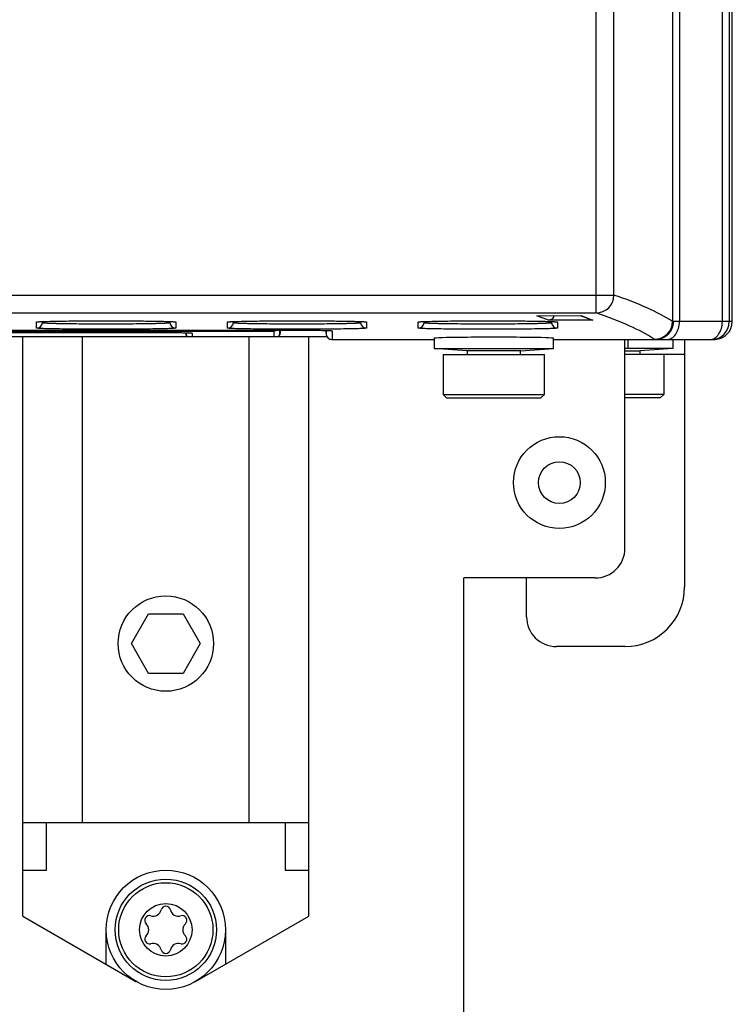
# Model space of a CAD drawing. Header units: inches. Extents: x 0 to 117, y 0 to 83.
# Tile 10 of 83: x 19.96 to 22.32, y 32.27 to 35.53. Entities that reach past the tile are written whole.
import ezdxf

# ---------------------------------------------------------------- set-up
doc = ezdxf.new("R2010")
doc.units = ezdxf.units.IN
doc.header["$LTSCALE"] = 6.431102
doc.header["$MEASUREMENT"] = 0
doc.layers.get('0').update_dxf_attribs({"linetype": 'CONTINUOUS'})
doc.layers.add('02___PRT_ALL_AXES', color=7, linetype='CONTINUOUS')
doc.layers.add('ROUNDS', color=7, linetype='CONTINUOUS')

msp = doc.modelspace()

# ---------------------------------------------------------------- linework, layer by layer
at = {"color": 7, "linetype": 'CONTINUOUS'}
for p, q in [((22.2843, 34.5289), (22.2843, 53.6518)), ((22.3074, 34.5289), (22.3074, 53.653)), ((22.3171, 34.5289), (22.3171, 53.6627)), ((22.1425, 53.5398), (22.1425, 34.5289)), ((22.1195, 53.5044), (22.1195, 34.5294)), ((21.8673, 34.5574), (21.8673, 53.2545)), ((21.9263, 34.6165), (21.9263, 53.1958)), ((13.7538, 34.6165), (21.9263, 34.6165)), ((13.793, 34.5574), (21.8673, 34.5574)), ((20.0205, 34.5075), (20.0205, 34.5275)), ((20.0253, 34.5283), (20.0256, 34.5283)), ((20.0256, 34.5283), (20.0259, 34.5283)), ((20.0259, 34.5283), (20.0262, 34.5283)), ((20.0262, 34.5283), (20.0266, 34.5284)), ((20.0266, 34.5284), (20.0271, 34.5284)), ((20.0271, 34.5284), (20.0276, 34.5285)), ((20.0276, 34.5285), (20.0285, 34.5285)), ((20.0285, 34.5285), (20.0295, 34.5286)), ((20.0295, 34.5286), (20.0307, 34.5287)), ((20.0307, 34.5287), (20.0324, 34.5288)), ((20.0324, 34.5288), (20.0344, 34.5289)), ((20.0344, 34.5289), (20.0367, 34.529)), ((20.0367, 34.529), (20.0398, 34.5291)), ((20.0398, 34.5291), (20.0441, 34.5293)), ((20.0401, 34.5246), (20.0401, 34.5291)), ((20.0441, 34.5293), (20.0498, 34.5295)), ((20.0498, 34.5295), (20.0583, 34.5297)), ((20.0583, 34.5297), (20.0706, 34.53)), ((20.0706, 34.53), (20.088, 34.5304)), ((20.088, 34.5304), (20.1136, 34.5308)), ((20.1136, 34.5308), (20.1508, 34.5311)), ((20.1508, 34.5311), (20.1974, 34.5314)), ((20.1974, 34.5314), (20.2462, 34.5315)), ((20.2462, 34.5315), (20.295, 34.5315)), ((20.295, 34.5315), (20.3407, 34.5312)), ((20.3407, 34.5312), (20.3804, 34.5308)), ((20.3804, 34.5308), (20.408, 34.5304)), ((20.408, 34.5304), (20.427, 34.5301)), ((20.427, 34.5301), (20.4398, 34.5298)), ((20.4398, 34.5298), (20.4489, 34.5295)), ((20.4489, 34.5295), (20.4553, 34.5293)), ((20.4553, 34.5293), (20.4585, 34.5292)), ((20.4585, 34.5292), (20.4619, 34.5291)), ((20.4604, 34.5291), (20.4604, 34.5246)), ((20.4619, 34.5291), (20.4649, 34.5289)), ((20.4649, 34.5289), (20.4671, 34.5288)), ((20.4671, 34.5288), (20.4687, 34.5287)), ((20.4687, 34.5287), (20.4701, 34.5287)), ((20.4701, 34.5287), (20.4711, 34.5286)), ((20.4711, 34.5286), (20.472, 34.5285)), ((20.472, 34.5285), (20.4728, 34.5285)), ((20.4728, 34.5285), (20.4732, 34.5284)), ((20.4732, 34.5284), (20.4737, 34.5284)), ((20.4737, 34.5284), (20.474, 34.5284)), ((20.474, 34.5284), (20.4744, 34.5283)), ((20.4744, 34.5283), (20.4747, 34.5283)), ((20.4747, 34.5283), (20.4749, 34.5283)), ((20.4799, 34.5275), (20.4799, 34.5075)), ((20.6505, 34.5075), (20.6505, 34.5275)), ((20.6553, 34.5283), (20.6555, 34.5283)), ((20.6555, 34.5283), (20.6558, 34.5283)), ((20.6558, 34.5283), (20.6562, 34.5283)), ((20.6562, 34.5283), (20.6566, 34.5284)), ((20.6566, 34.5284), (20.657, 34.5284)), ((20.657, 34.5284), (20.6576, 34.5285)), ((20.6576, 34.5285), (20.6584, 34.5285)), ((20.6584, 34.5285), (20.6595, 34.5286)), ((20.6595, 34.5286), (20.6606, 34.5287)), ((20.6606, 34.5287), (20.6624, 34.5288)), ((20.6624, 34.5288), (20.6644, 34.5289)), ((20.6644, 34.5289), (20.6666, 34.529)), ((20.6666, 34.529), (20.6697, 34.5291)), ((20.6697, 34.5291), (20.674, 34.5293)), ((20.67, 34.5246), (20.67, 34.5291)), ((20.674, 34.5293), (20.6797, 34.5295)), ((20.6797, 34.5295), (20.6883, 34.5297)), ((20.6883, 34.5297), (20.7006, 34.53)), ((20.7006, 34.53), (20.7179, 34.5304)), ((20.7179, 34.5304), (20.7435, 34.5308)), ((20.7435, 34.5308), (20.7807, 34.5311)), ((20.7807, 34.5311), (20.8274, 34.5314)), ((20.8274, 34.5314), (20.8761, 34.5315)), ((20.8761, 34.5315), (20.9249, 34.5315)), ((20.9249, 34.5315), (20.9706, 34.5312)), ((20.9706, 34.5312), (21.0103, 34.5308)), ((21.0103, 34.5308), (21.0379, 34.5304)), ((21.0379, 34.5304), (21.0569, 34.5301)), ((21.0569, 34.5301), (21.0697, 34.5298)), ((21.0697, 34.5298), (21.0788, 34.5295)), ((21.0788, 34.5295), (21.0832, 34.5294)), ((21.0832, 34.5294), (21.0884, 34.5292)), ((21.0884, 34.5292), (21.0918, 34.5291)), ((21.0903, 34.5291), (21.0903, 34.5246)), ((21.0918, 34.5291), (21.0948, 34.5289)), ((21.0948, 34.5289), (21.097, 34.5288)), ((21.097, 34.5288), (21.0986, 34.5287)), ((21.0986, 34.5287), (21.1001, 34.5287)), ((21.1001, 34.5287), (21.101, 34.5286)), ((21.101, 34.5286), (21.1019, 34.5285)), ((21.1019, 34.5285), (21.1027, 34.5285)), ((21.1027, 34.5285), (21.1031, 34.5284)), ((21.1031, 34.5284), (21.1036, 34.5284)), ((21.1036, 34.5284), (21.104, 34.5284)), ((21.104, 34.5284), (21.1043, 34.5283)), ((21.1043, 34.5283), (21.1046, 34.5283)), ((21.1046, 34.5283), (21.1049, 34.5283)), ((21.1098, 34.5275), (21.1098, 34.5075)), ((21.2804, 34.5075), (21.2804, 34.5275)), ((21.2852, 34.5283), (21.2854, 34.5283)), ((21.2854, 34.5283), (21.2857, 34.5283)), ((21.2857, 34.5283), (21.2861, 34.5283)), ((21.2861, 34.5283), (21.2865, 34.5284)), ((21.2865, 34.5284), (21.287, 34.5284)), ((21.287, 34.5284), (21.2875, 34.5285)), ((21.2875, 34.5285), (21.2884, 34.5285)), ((21.2884, 34.5285), (21.2894, 34.5286)), ((21.2894, 34.5286), (21.2905, 34.5287)), ((21.2905, 34.5287), (21.2923, 34.5288)), ((21.2923, 34.5288), (21.2943, 34.5289)), ((21.2943, 34.5289), (21.2965, 34.529)), ((21.2965, 34.529), (21.2996, 34.5291)), ((21.2996, 34.5291), (21.3039, 34.5293)), ((21.2999, 34.5246), (21.2999, 34.5291)), ((21.3039, 34.5293), (21.3096, 34.5295)), ((21.3096, 34.5295), (21.3182, 34.5297)), ((21.3182, 34.5297), (21.3305, 34.53)), ((21.3305, 34.53), (21.3478, 34.5304)), ((21.3478, 34.5304), (21.3734, 34.5308)), ((21.3734, 34.5308), (21.4106, 34.5311)), ((21.4106, 34.5311), (21.4573, 34.5314)), ((21.4573, 34.5314), (21.506, 34.5315)), ((21.506, 34.5315), (21.5548, 34.5315)), ((21.5548, 34.5315), (21.6005, 34.5312)), ((21.6005, 34.5312), (21.6402, 34.5308)), ((21.6402, 34.5308), (21.6679, 34.5304)), ((21.6679, 34.5304), (21.6868, 34.5301)), ((21.6719, 34.5484), (21.8182, 34.5486)), ((21.6723, 34.5484), (21.6719, 34.5484)), ((21.7107, 34.5339), (21.6722, 34.5483)), ((21.6868, 34.5301), (21.6996, 34.5298)), ((21.6996, 34.5298), (21.708, 34.5296)), ((21.708, 34.5296), (21.7145, 34.5293)), ((21.857, 34.534), (21.7107, 34.5339)), ((21.7145, 34.5293), (21.7195, 34.5292)), ((21.7195, 34.5292), (21.7228, 34.529)), ((21.7202, 34.5291), (21.7202, 34.5246)), ((21.7228, 34.529), (21.7252, 34.5289)), ((21.7252, 34.5289), (21.7274, 34.5288)), ((21.7274, 34.5288), (21.7289, 34.5287)), ((21.7289, 34.5287), (21.7303, 34.5286)), ((21.7303, 34.5286), (21.7312, 34.5286)), ((21.7312, 34.5286), (21.7321, 34.5285)), ((21.7321, 34.5285), (21.7328, 34.5285)), ((21.7328, 34.5285), (21.7333, 34.5284)), ((21.7333, 34.5284), (21.7337, 34.5284)), ((21.7337, 34.5284), (21.7341, 34.5283)), ((21.7341, 34.5283), (21.7344, 34.5283)), ((21.7344, 34.5283), (21.7347, 34.5283)), ((21.7397, 34.5275), (21.7397, 34.5075)), ((21.8146, 34.5486), (21.8497, 34.5354)), ((21.8178, 34.5486), (21.8182, 34.5486)), ((21.8182, 34.5486), (21.857, 34.534)), ((22.3171, 34.5289), (22.1219, 34.5289)), ((18.0776, 34.5005), (20.8801, 34.5005)), ((18.5402, 34.493), (20.4175, 34.493)), ((18.9695, 34.4972), (20.8014, 34.4972)), ((20.4175, 34.493), (20.4454, 34.4929)), ((20.4454, 34.4929), (20.4691, 34.4928)), ((20.4691, 34.4928), (20.4877, 34.4926)), ((20.4877, 34.4926), (20.5, 34.4924)), ((20.5, 34.4924), (20.5084, 34.4922)), ((20.5084, 34.4922), (20.5147, 34.4921)), ((20.5124, 34.4921), (20.5135, 34.4861)), ((20.5142, 34.4921), (20.5142, 34.4861)), ((20.5147, 34.4921), (20.5188, 34.4919)), ((20.5188, 34.4919), (20.5217, 34.4918)), ((20.5217, 34.4918), (20.5237, 34.4918)), ((20.5237, 34.4918), (20.525, 34.4917)), ((20.525, 34.4917), (20.5262, 34.4916)), ((20.5262, 34.4916), (20.5273, 34.4916)), ((20.5273, 34.4916), (20.5279, 34.4916)), ((20.5279, 34.4916), (20.5284, 34.4915)), ((20.5284, 34.4915), (20.5289, 34.4915)), ((20.5289, 34.4915), (20.5293, 34.4915)), ((20.5336, 34.491), (20.5336, 34.4796)), ((20.8014, 34.5005), (20.8014, 34.4972)), ((20.8014, 34.4972), (20.8034, 34.4971)), ((20.8034, 34.4971), (20.8034, 34.4796)), ((20.8228, 34.5005), (20.8228, 34.4861)), ((20.8261, 34.5005), (20.8235, 34.4861)), ((20.8801, 34.5005), (20.908, 34.5005)), ((20.908, 34.5005), (20.9317, 34.5003)), ((20.9317, 34.5003), (20.9503, 34.5001)), ((20.9503, 34.5001), (20.9626, 34.4999)), ((20.9626, 34.4999), (20.971, 34.4998)), ((20.971, 34.4998), (20.9773, 34.4996)), ((20.9737, 34.4997), (20.9761, 34.4861)), ((20.9768, 34.4996), (20.9768, 34.4861)), ((20.9773, 34.4996), (20.9814, 34.4995)), ((20.9814, 34.4995), (20.9843, 34.4994)), ((20.9843, 34.4994), (20.9858, 34.4993)), ((20.9858, 34.4993), (20.9872, 34.4993)), ((20.9872, 34.4993), (20.9884, 34.4992)), ((20.9884, 34.4992), (20.9895, 34.4992)), ((20.9895, 34.4992), (20.9905, 34.4991)), ((20.9905, 34.4991), (20.991, 34.4991)), ((20.991, 34.4991), (20.9915, 34.499)), ((20.9915, 34.499), (20.9919, 34.499)), ((20.9962, 34.4985), (20.9962, 34.4698)), ((17.9866, 34.4796), (20.9784, 34.4796)), ((19.9746, 32.5664), (19.9746, 34.4796)), ((20.1715, 34.4796), (20.1715, 32.8753)), ((20.5142, 34.4861), (20.5135, 34.4861)), ((20.7226, 32.8753), (20.7226, 34.4796)), ((20.8228, 34.4861), (20.8235, 34.4861)), ((20.9195, 32.5664), (20.9195, 34.4796)), ((20.9768, 34.4861), (20.9761, 34.4861)), ((20.9955, 34.4698), (21.3329, 34.4698)), ((21.3329, 34.4738), (21.3329, 34.4402)), ((21.7266, 34.4402), (21.7266, 34.4738)), ((21.7266, 34.4698), (22.2581, 34.4698)), ((21.9628, 33.7808), (21.9628, 34.4698)), ((21.9726, 34.4698), (21.9726, 34.4402)), ((22.1203, 34.4698), (22.1203, 34.4402)), ((21.3329, 34.4402), (21.7266, 34.4402)), ((21.4402, 34.4324), (21.3329, 34.4402)), ((21.6193, 34.4324), (21.4402, 34.4324)), ((21.4415, 34.4324), (21.4415, 34.4206)), ((21.6179, 34.4206), (21.6179, 34.4324)), ((21.6193, 34.4324), (21.7266, 34.4402)), ((21.9726, 34.4402), (21.9628, 34.4394)), ((22.1203, 34.4402), (21.9628, 34.4402)), ((21.9628, 34.4324), (22.013, 34.4324)), ((22.0116, 34.4324), (22.0116, 34.4206)), ((22.1203, 34.4402), (22.013, 34.4324)), ((21.3624, 34.4206), (21.6971, 34.4206)), ((21.3624, 34.4206), (21.3624, 34.2887)), ((21.6971, 34.2887), (21.6971, 34.4206)), ((22.0908, 34.4206), (21.9628, 34.4206)), ((22.0908, 34.4206), (22.0908, 34.2887)), ((22.1597, 34.4206), (22.1597, 33.6529)), ((21.3624, 34.2887), (21.6971, 34.2887)), ((21.3624, 34.2887), (21.3742, 34.2769)), ((21.3742, 34.2769), (21.6852, 34.2769)), ((21.6852, 34.2769), (21.6971, 34.2887)), ((22.0908, 34.2887), (21.9628, 34.2887)), ((22.0789, 34.2769), (21.9628, 34.2769)), ((22.0908, 34.2887), (22.0789, 34.2769)), ((21.8644, 33.6824), (21.4313, 33.6824)), ((21.4313, 31.6942), (21.4313, 33.6824)), ((21.638, 33.5545), (21.638, 33.6824)), ((20.3334, 33.4659), (20.3902, 33.5643)), ((20.3902, 33.5643), (20.5039, 33.5643)), ((20.5039, 33.5643), (20.5607, 33.4659)), ((20.3902, 33.3674), (20.3334, 33.4659)), ((20.5607, 33.4659), (20.5039, 33.3674)), ((21.9628, 33.456), (21.7364, 33.456)), ((20.5039, 33.3674), (20.3902, 33.3674)), ((19.9746, 32.8753), (20.9195, 32.8753)), ((20.0534, 32.7178), (20.0534, 32.8753)), ((20.8408, 32.8753), (20.8408, 32.7178)), ((19.9746, 32.7178), (20.0534, 32.7178)), ((20.8408, 32.7178), (20.9195, 32.7178)), ((19.9746, 32.5664), (20.3486, 32.3505)), ((20.5455, 32.3505), (20.9195, 32.5664)), ((20.2502, 32.4073), (20.2502, 32.521)), ((20.6439, 32.521), (20.6439, 32.4073))]:
    msp.add_line(p, q, dxfattribs=at)
for points in [[(20.025, 34.5282), (20.025, 34.5282), (20.025, 34.5282), (20.0251, 34.5282), (20.0251, 34.5282), (20.0252, 34.5282), (20.0253, 34.5283)], [(20.4749, 34.5283), (20.4751, 34.5282), (20.4752, 34.5282), (20.4753, 34.5282), (20.4753, 34.5282), (20.4754, 34.5282)], [(20.6549, 34.5282), (20.6549, 34.5282), (20.655, 34.5282), (20.655, 34.5282), (20.6551, 34.5282), (20.6552, 34.5282), (20.6553, 34.5283)], [(21.1049, 34.5283), (21.1051, 34.5282), (21.1051, 34.5282), (21.1052, 34.5282), (21.1053, 34.5282), (21.1053, 34.5282)], [(21.2848, 34.5282), (21.2848, 34.5282), (21.2849, 34.5282), (21.2849, 34.5282), (21.285, 34.5282), (21.2851, 34.5282), (21.2852, 34.5283)], [(21.7347, 34.5283), (21.7349, 34.5283), (21.735, 34.5282), (21.7351, 34.5282), (21.7351, 34.5282), (21.7352, 34.5282), (21.7352, 34.5282)], [(20.5293, 34.4915), (20.5296, 34.4914), (20.5298, 34.4914), (20.5299, 34.4914), (20.5299, 34.4914)], [(20.9919, 34.499), (20.9922, 34.499), (20.9923, 34.499), (20.9925, 34.499), (20.9925, 34.499)]]:
    msp.add_lwpolyline(points, dxfattribs=at)
for centre, radius in [((21.7463, 33.9974), 0.1516), ((21.7463, 33.9974), 0.0689), ((20.4471, 33.4659), 0.1575), ((20.4471, 32.521), 0.1969), ((20.4471, 32.521), 0.1673), ((20.4471, 32.521), 0.1555), ((20.4471, 32.521), 0.0866)]:
    msp.add_circle(centre, radius, dxfattribs=at)
for centre, radius, start, end in [((21.8672, 34.6165), 0.0591, 270.0958, 359.9747), ((20.0205, 34.5473), 0.0198, 270.0402, 286.2623), ((20.0205, 34.5271), 0.0197, 269.9969, 352.4933), ((20.4799, 34.5271), 0.0197, 187.5067, 270.0031), ((20.4799, 34.5473), 0.0198, 253.7378, 269.9598), ((20.6504, 34.5473), 0.0198, 270.0402, 286.2623), ((20.6505, 34.5271), 0.0197, 269.9969, 352.4933), ((21.1098, 34.5271), 0.0197, 187.5067, 270.0031), ((21.1098, 34.5473), 0.0198, 253.7378, 269.9598), ((21.2804, 34.5473), 0.0198, 270.0402, 286.2623), ((21.2804, 34.5271), 0.0197, 269.9969, 352.4933), ((21.7397, 34.5271), 0.0197, 187.5067, 270.0031), ((21.7397, 34.5473), 0.0198, 253.7378, 269.9598), ((21.8573, 34.5557), 0.0217, 249.512, 269.0192), ((22.0604, 34.5294), 0.0591, 270.0376, 359.9743), ((22.2483, 34.5289), 0.059, 270.0105, 0.0105), ((20.5336, 34.5107), 0.0198, 257.0973, 269.9745), ((20.9962, 34.5183), 0.0198, 257.0972, 269.9745), ((20.5338, 34.4895), 0.0198, 190.0755, 209.9243), ((20.8033, 34.4895), 0.0198, 330.075, 349.9247), ((20.9962, 34.4895), 0.0197, 189.9998, 269.9999), ((22.2581, 34.529), 0.0592, 269.9983, 272.2711), ((21.8644, 33.7808), 0.0984, 270, 360), ((21.9628, 33.6529), 0.1969, 270, 360), ((21.7364, 33.5545), 0.0984, 180, 270), ((20.4053, 32.5933), 0.0274, 253.6336, 346.3664), ((20.4471, 32.5832), 0.0156, 13.6336, 166.3664), ((20.4888, 32.5933), 0.0274, 193.6336, 286.3664), ((20.3932, 32.5521), 0.0156, 73.6336, 226.3664), ((20.3635, 32.521), 0.0274, 313.6336, 46.3664), ((20.5009, 32.5521), 0.0156, 313.6336, 106.3664), ((20.5306, 32.521), 0.0274, 133.6336, 226.3664), ((20.3932, 32.4899), 0.0156, 133.6336, 286.3664), ((20.4053, 32.4487), 0.0274, 13.6336, 106.3664), ((20.4888, 32.4487), 0.0274, 73.6336, 166.3664), ((20.5009, 32.4899), 0.0156, 253.6336, 46.3664), ((20.4471, 32.4588), 0.0156, 193.6336, 346.3664)]:
    msp.add_arc(centre, radius, start, end, dxfattribs=at)
for centre, major_axis, ratio, start_param, end_param in [((22.2581, 34.5289), (0.0591, 0), 0.999657, -1.531112, 0), ((20.5329, 34.4895), (0.0197, 0), 0.999995, -2.967061, -2.617994), ((20.8042, 34.4895), (0.0197, 0), 0.999995, -0.523599, -0.174532), ((20.9955, 34.4895), (0.0197, 0), 0.999995, 3.316125, 4.712389), ((21.5297, 34.4738), (0.1969, 0), 0.017455, 0, 3.141593)]:
    msp.add_ellipse(centre, major_axis=major_axis, ratio=ratio, start_param=start_param, end_param=end_param, dxfattribs=at)
for points, knots in [([(22.1195, 34.5294), (22.0939, 34.5464), (22.0304, 34.5786), (21.9642, 34.6035), (21.9263, 34.6165)], [0, 0, 0, 0, 0.43399, 1, 1, 1, 1]), ([(22.0604, 34.4703), (22.0348, 34.4873), (21.9714, 34.5195), (21.9052, 34.5445), (21.8673, 34.5574)], [0, 0, 0, 0, 0.433996, 1, 1, 1, 1]), ([(20.0205, 34.5275), (20.0205, 34.5277), (20.0215, 34.5279), (20.0227, 34.5281), (20.0253, 34.5283), (20.0272, 34.5285), (20.0283, 34.5286)], [0, 0, 0, 0, 0.070585, 0.259517, 0.569605, 1, 1, 1, 1]), ([(20.0283, 34.5286), (20.0386, 34.5292), (20.0659, 34.53), (20.1152, 34.5309), (20.1789, 34.5314), (20.2502, 34.5316), (20.3215, 34.5314), (20.3852, 34.5309), (20.4345, 34.53), (20.4619, 34.5292), (20.4721, 34.5286)], [0, 0, 0, 0, 0.069515, 0.184771, 0.333549, 0.500039, 0.666523, 0.815285, 0.930517, 1, 1, 1, 1]), ([(20.4604, 34.5246), (20.4604, 34.5245), (20.4599, 34.5243), (20.4592, 34.5241), (20.4579, 34.5239), (20.4553, 34.5237), (20.4507, 34.5233), (20.4437, 34.523), (20.435, 34.5226), (20.4244, 34.5223), (20.4121, 34.522), (20.3928, 34.5216), (20.3655, 34.5212), (20.3296, 34.5208), (20.2907, 34.5206), (20.2502, 34.5205), (20.2097, 34.5206), (20.1708, 34.5208), (20.1349, 34.5212), (20.1076, 34.5216), (20.0883, 34.522), (20.076, 34.5223), (20.0654, 34.5226), (20.0567, 34.523), (20.0497, 34.5233), (20.0452, 34.5237), (20.0425, 34.5239), (20.0412, 34.5241), (20.0405, 34.5243), (20.0401, 34.5245), (20.0401, 34.5246)], [0, 0, 0, 0, 0.000761, 0.002628, 0.005669, 0.009884, 0.02181, 0.038332, 0.059314, 0.084538, 0.113739, 0.146658, 0.222394, 0.30877, 0.402516, 0.5, 0.597485, 0.691231, 0.777607, 0.853342, 0.886261, 0.915462, 0.940686, 0.961669, 0.97819, 0.990116, 0.994331, 0.997372, 0.999239, 1, 1, 1, 1]), ([(20.4721, 34.5286), (20.4732, 34.5285), (20.4751, 34.5283), (20.4777, 34.5281), (20.4789, 34.5279), (20.4799, 34.5277), (20.4799, 34.5275)], [0, 0, 0, 0, 0.430383, 0.740471, 0.929404, 1, 1, 1, 1]), ([(20.6505, 34.5275), (20.6505, 34.5277), (20.6514, 34.5279), (20.6526, 34.5281), (20.6552, 34.5283), (20.6571, 34.5285), (20.6582, 34.5286)], [0, 0, 0, 0, 0.070585, 0.259517, 0.569605, 1, 1, 1, 1]), ([(20.6582, 34.5286), (20.6685, 34.5292), (20.6958, 34.53), (20.7452, 34.5309), (20.8089, 34.5314), (20.8801, 34.5316), (20.9514, 34.5314), (21.0151, 34.5309), (21.0645, 34.53), (21.0918, 34.5292), (21.102, 34.5286)], [0, 0, 0, 0, 0.069515, 0.184771, 0.333549, 0.500039, 0.666523, 0.815285, 0.930517, 1, 1, 1, 1]), ([(21.0903, 34.5246), (21.0903, 34.5245), (21.0898, 34.5243), (21.0891, 34.5241), (21.0878, 34.5239), (21.0852, 34.5237), (21.0806, 34.5233), (21.0737, 34.523), (21.0649, 34.5226), (21.0543, 34.5223), (21.0421, 34.522), (21.0227, 34.5216), (20.9954, 34.5212), (20.9595, 34.5208), (20.9206, 34.5206), (20.8801, 34.5205), (20.8396, 34.5206), (20.8007, 34.5208), (20.7648, 34.5212), (20.7375, 34.5216), (20.7182, 34.522), (20.7059, 34.5223), (20.6954, 34.5226), (20.6866, 34.523), (20.6797, 34.5233), (20.6751, 34.5237), (20.6724, 34.5239), (20.6711, 34.5241), (20.6704, 34.5243), (20.67, 34.5245), (20.67, 34.5246)], [0, 0, 0, 0, 0.000761, 0.002628, 0.005669, 0.009884, 0.02181, 0.038332, 0.059314, 0.084538, 0.113739, 0.146658, 0.222394, 0.30877, 0.402516, 0.5, 0.597485, 0.691231, 0.777607, 0.853342, 0.886261, 0.915462, 0.940686, 0.961669, 0.97819, 0.990116, 0.994331, 0.997372, 0.999239, 1, 1, 1, 1]), ([(21.102, 34.5286), (21.1032, 34.5285), (21.1051, 34.5283), (21.1076, 34.5281), (21.1088, 34.5279), (21.1098, 34.5277), (21.1098, 34.5275)], [0, 0, 0, 0, 0.430383, 0.740471, 0.929404, 1, 1, 1, 1]), ([(21.2804, 34.5275), (21.2804, 34.5277), (21.2813, 34.5279), (21.2825, 34.5281), (21.2851, 34.5283), (21.287, 34.5285), (21.2881, 34.5286)], [0, 0, 0, 0, 0.070585, 0.259517, 0.569605, 1, 1, 1, 1]), ([(21.2881, 34.5286), (21.2984, 34.5292), (21.3257, 34.53), (21.3751, 34.5309), (21.4388, 34.5314), (21.5101, 34.5316), (21.5813, 34.5314), (21.645, 34.5309), (21.6944, 34.53), (21.7217, 34.5292), (21.732, 34.5286)], [0, 0, 0, 0, 0.069515, 0.184771, 0.333549, 0.500039, 0.666523, 0.815285, 0.930517, 1, 1, 1, 1]), ([(21.7202, 34.5246), (21.7202, 34.5245), (21.7197, 34.5243), (21.7191, 34.5241), (21.7177, 34.5239), (21.7151, 34.5237), (21.7105, 34.5233), (21.7036, 34.523), (21.6948, 34.5226), (21.6842, 34.5223), (21.672, 34.522), (21.6527, 34.5216), (21.6253, 34.5212), (21.5894, 34.5208), (21.5505, 34.5206), (21.51, 34.5205), (21.4696, 34.5206), (21.4306, 34.5208), (21.3948, 34.5212), (21.3674, 34.5216), (21.3481, 34.522), (21.3359, 34.5223), (21.3253, 34.5226), (21.3165, 34.523), (21.3096, 34.5233), (21.305, 34.5237), (21.3024, 34.5239), (21.301, 34.5241), (21.3004, 34.5243), (21.2999, 34.5245), (21.2999, 34.5246)], [0, 0, 0, 0, 0.000761, 0.002628, 0.005669, 0.009884, 0.02181, 0.038332, 0.059314, 0.084538, 0.113739, 0.146658, 0.222394, 0.30877, 0.402516, 0.5, 0.597485, 0.691231, 0.777607, 0.853342, 0.886261, 0.915462, 0.940686, 0.961669, 0.97819, 0.990116, 0.994331, 0.997372, 0.999239, 1, 1, 1, 1]), ([(21.7287, 34.5485), (21.7276, 34.5442), (21.7226, 34.5367), (21.7144, 34.5339), (21.7107, 34.5339)], [0, 0, 0, 0, 0.548226, 1, 1, 1, 1]), ([(21.732, 34.5286), (21.7331, 34.5285), (21.735, 34.5283), (21.7376, 34.5281), (21.7388, 34.5279), (21.7397, 34.5277), (21.7397, 34.5275)], [0, 0, 0, 0, 0.430383, 0.740471, 0.929404, 1, 1, 1, 1]), ([(22.1219, 34.5289), (22.1218, 34.5212), (22.1189, 34.5057), (22.1062, 34.4861), (22.0871, 34.4729), (22.072, 34.4698), (22.0645, 34.4698)], [0, 0, 0, 0, 0.25351, 0.505065, 0.753628, 1, 1, 1, 1]), ([(22.1007, 34.4698), (22.1063, 34.4698), (22.1182, 34.4734), (22.1318, 34.4872), (22.1405, 34.5065), (22.1425, 34.5213), (22.1425, 34.5289)], [0, 0, 0, 0, 0.209466, 0.444656, 0.712032, 1, 1, 1, 1]), ([(22.1219, 34.5289), (22.1213, 34.5289), (22.1205, 34.5291), (22.1196, 34.5292), (22.1195, 34.5294)], [0, 0, 0, 0, 0.690006, 1, 1, 1, 1]), ([(22.2426, 34.4698), (22.2481, 34.4698), (22.26, 34.4734), (22.2736, 34.4872), (22.2823, 34.5065), (22.2843, 34.5213), (22.2843, 34.5289)], [0, 0, 0, 0, 0.209466, 0.444656, 0.712032, 1, 1, 1, 1]), ([(20.4799, 34.5075), (20.4799, 34.5073), (20.4794, 34.5072), (20.4786, 34.507), (20.4772, 34.5068), (20.4743, 34.5066), (20.4693, 34.5062), (20.4617, 34.5059), (20.4521, 34.5055), (20.4405, 34.5052), (20.4272, 34.5049), (20.406, 34.5045), (20.3762, 34.5041), (20.337, 34.5037), (20.2944, 34.5035), (20.2502, 34.5034), (20.206, 34.5035), (20.1634, 34.5037), (20.1242, 34.5041), (20.0944, 34.5045), (20.0732, 34.5049), (20.0599, 34.5052), (20.0483, 34.5055), (20.0387, 34.5059), (20.0311, 34.5062), (20.0261, 34.5066), (20.0232, 34.5068), (20.0218, 34.507), (20.0211, 34.5072), (20.0205, 34.5073), (20.0205, 34.5075)], [0, 0, 0, 0, 0.000742, 0.002604, 0.005643, 0.009859, 0.02179, 0.038316, 0.059302, 0.084529, 0.113735, 0.146659, 0.222395, 0.308774, 0.402518, 0.5, 0.597482, 0.691226, 0.777605, 0.853342, 0.886265, 0.915471, 0.940698, 0.961684, 0.97821, 0.990141, 0.994357, 0.997396, 0.999258, 1, 1, 1, 1]), ([(20.4175, 34.493), (20.4395, 34.493), (20.4757, 34.4927), (20.5119, 34.4923), (20.5261, 34.4917)], [0, 0, 0, 0, 0.607708, 1, 1, 1, 1]), ([(20.5261, 34.4917), (20.5272, 34.4916), (20.529, 34.4915), (20.5315, 34.4914), (20.5326, 34.4911), (20.5336, 34.4911), (20.5336, 34.491)], [0, 0, 0, 0, 0.431759, 0.743212, 0.932499, 1, 1, 1, 1]), ([(21.1098, 34.5075), (21.1098, 34.5073), (21.1093, 34.5072), (21.1085, 34.507), (21.1071, 34.5068), (21.1042, 34.5066), (21.0992, 34.5062), (21.0916, 34.5059), (21.082, 34.5055), (21.0705, 34.5052), (21.0571, 34.5049), (21.036, 34.5045), (21.0061, 34.5041), (20.9669, 34.5037), (20.9244, 34.5035), (20.8801, 34.5034), (20.8359, 34.5035), (20.7934, 34.5037), (20.7542, 34.5041), (20.7243, 34.5045), (20.7032, 34.5049), (20.6898, 34.5052), (20.6782, 34.5055), (20.6686, 34.5059), (20.6611, 34.5062), (20.656, 34.5066), (20.6532, 34.5068), (20.6517, 34.507), (20.651, 34.5072), (20.6505, 34.5073), (20.6505, 34.5075)], [0, 0, 0, 0, 0.000742, 0.002604, 0.005643, 0.009859, 0.02179, 0.038316, 0.059302, 0.084529, 0.113735, 0.146659, 0.222395, 0.308774, 0.402518, 0.5, 0.597482, 0.691226, 0.777605, 0.853342, 0.886265, 0.915471, 0.940698, 0.961684, 0.97821, 0.990141, 0.994357, 0.997396, 0.999258, 1, 1, 1, 1]), ([(20.8801, 34.5005), (20.9021, 34.5005), (20.9383, 34.5003), (20.9745, 34.4999), (20.9887, 34.4992)], [0, 0, 0, 0, 0.607711, 1, 1, 1, 1]), ([(20.9887, 34.4992), (20.9898, 34.4992), (20.9916, 34.4991), (20.9941, 34.499), (20.9952, 34.4987), (20.9962, 34.4987), (20.9962, 34.4985)], [0, 0, 0, 0, 0.431759, 0.743211, 0.932499, 1, 1, 1, 1]), ([(21.7397, 34.5075), (21.7397, 34.5073), (21.7392, 34.5072), (21.7385, 34.507), (21.737, 34.5068), (21.7341, 34.5066), (21.7291, 34.5062), (21.7216, 34.5059), (21.7119, 34.5055), (21.7004, 34.5052), (21.687, 34.5049), (21.6659, 34.5045), (21.636, 34.5041), (21.5968, 34.5037), (21.5543, 34.5035), (21.51, 34.5034), (21.4658, 34.5035), (21.4233, 34.5037), (21.3841, 34.5041), (21.3542, 34.5045), (21.3331, 34.5049), (21.3197, 34.5052), (21.3082, 34.5055), (21.2985, 34.5059), (21.291, 34.5062), (21.286, 34.5066), (21.2831, 34.5068), (21.2816, 34.507), (21.2809, 34.5072), (21.2804, 34.5073), (21.2804, 34.5075)], [0, 0, 0, 0, 0.000742, 0.002604, 0.005643, 0.009859, 0.02179, 0.038316, 0.059302, 0.084529, 0.113735, 0.146659, 0.222395, 0.308774, 0.402518, 0.5, 0.597482, 0.691226, 0.777605, 0.853342, 0.886265, 0.915471, 0.940698, 0.961684, 0.97821, 0.990141, 0.994357, 0.997396, 0.999258, 1, 1, 1, 1]), ([(22.0648, 34.4698), (22.0637, 34.4699), (22.0623, 34.4701), (22.0608, 34.4701), (22.0604, 34.4703)], [0, 0, 0, 0, 0.698047, 1, 1, 1, 1])]:
    msp.add_open_spline(points, degree=3, knots=knots, dxfattribs=at)
msp.add_open_spline([(20.8144, 34.5005), (20.8113, 34.4984), (20.8073, 34.4971), (20.8034, 34.4971)], degree=3, dxfattribs=at)
at = {"layer": '02___PRT_ALL_AXES', "color": 7, "linetype": 'CONTINUOUS'}
for p, q in [((20.0401, 34.5246), (20.0407, 34.5292)), ((20.4604, 34.5246), (20.4597, 34.5292)), ((20.67, 34.5246), (20.6706, 34.5292)), ((21.0903, 34.5246), (21.0897, 34.5292)), ((21.2999, 34.5246), (21.3005, 34.5292)), ((21.7202, 34.5246), (21.7196, 34.5292))]:
    msp.add_line(p, q, dxfattribs=at)
at = {"layer": 'ROUNDS', "color": 7, "linetype": 'CONTINUOUS'}
for p, q in [((22.1597, 34.4698), (22.1597, 34.4206)), ((22.1597, 34.4206), (22.0908, 34.4206))]:
    msp.add_line(p, q, dxfattribs=at)

doc.saveas('drawing.dxf')
